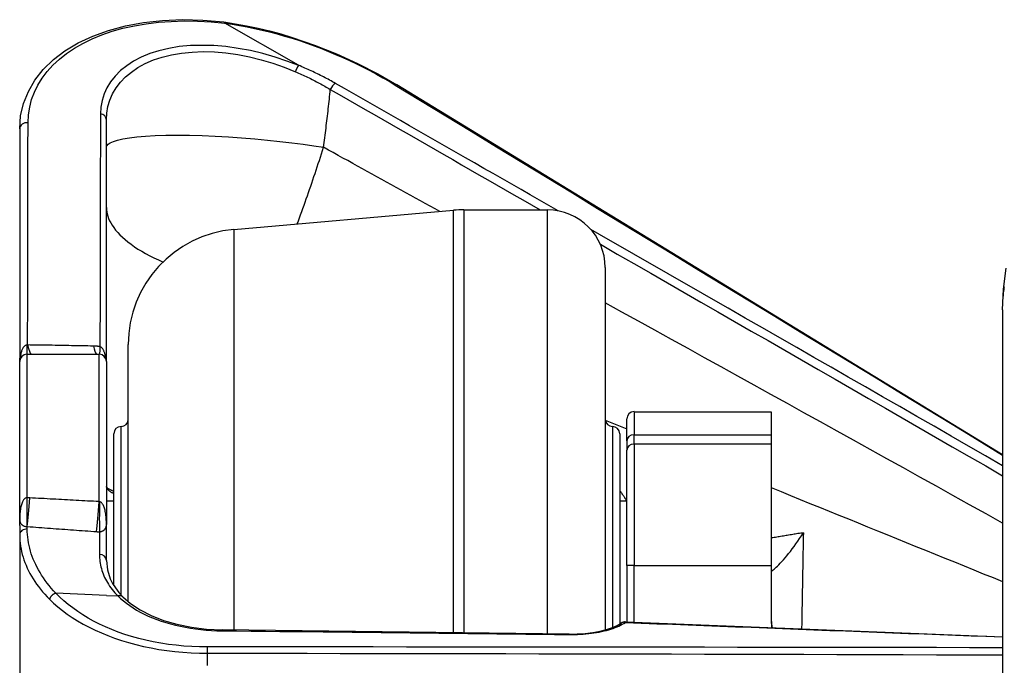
# Model space of a CAD drawing. Header units: inches. Extents: x 7 to 188, y 10 to 101.
# Tile 6 of 154: x 6.973 to 8.314, y 12.925 to 13.805. Entities that reach past the tile are written whole.
import ezdxf

# ---------------------------------------------------------------- set-up
doc = ezdxf.new("R2010")
doc.units = ezdxf.units.IN
doc.header["$MEASUREMENT"] = 0
doc.layers.add('Visible Edges(ANSI)', color=7, linetype='Continuous', lineweight=25)
doc.layers.add('Visible Tangent Edges(ANSI)', color=7, linetype='Continuous', lineweight=25)

msp = doc.modelspace()

# ---------------------------------------------------------------- linework, layer by layer
at = {"layer": 'Visible Edges(ANSI)'}
for p, q in [((7.3525, 13.7428), (7.2521, 13.8001)), ((8.3115, 13.212), (7.4866, 13.716)), ((7.091, 13.341), (7.091, 13.6685)), ((6.9729, 13.6564), (6.9729, 13.3437)), ((7.2645, 13.5191), (7.5639, 13.5453)), ((7.5776, 13.5459), (7.6916, 13.5459)), ((7.7703, 13.4672), (7.7703, 12.9738)), ((8.3115, 13.4095), (8.3115, 12.7191)), ((7.1207, 13.012), (7.1207, 13.3622)), ((6.9729, 13.3392), (6.9729, 13.3437)), ((6.9828, 13.3491), (7.0812, 13.3491)), ((6.9729, 13.1237), (6.9729, 13.3392)), ((7.091, 13.3392), (7.091, 13.341)), ((7.091, 13.3392), (7.091, 13.1171)), ((7.8095, 13.2709), (7.9965, 13.2709)), ((7.9965, 13.2709), (7.9965, 13.2395)), ((7.7997, 13.2312), (7.7997, 13.2611)), ((7.101, 13.034), (7.101, 13.2408)), ((7.79, 13.2408), (7.79, 12.9815)), ((7.9965, 13.2395), (7.9965, 13.2268)), ((7.7997, 13.2312), (7.7997, 13.2185)), ((7.9965, 13.2268), (7.9965, 13.0614)), ((7.7997, 13.0614), (7.7997, 13.2185)), ((7.101, 13.1488), (7.091, 13.1488)), ((7.7997, 13.1488), (7.79, 13.1488)), ((6.9729, 13.1158), (6.9729, 13.1237)), ((6.9729, 13.1158), (6.9729, 13.1029)), ((7.091, 13.1096), (7.091, 13.1171)), ((6.9729, 13.1029), (6.9729, 12.8604)), ((7.091, 13.0682), (7.091, 13.1096)), ((7.7997, 13.0614), (7.7997, 12.9843)), ((7.9965, 13.0614), (7.9965, 12.9835)), ((7.7979, 12.9844), (8.3115, 12.9643)), ((7.7211, 12.968), (7.2486, 12.9738))]:
    msp.add_line(p, q, dxfattribs=at)
at = {"layer": 'Visible Edges(ANSI)', "flags": 128}
for points in [[(6.9729, 13.6564), (6.9742, 13.6738), (6.9782, 13.6908), (6.9847, 13.7072), (6.9937, 13.7227), (7.0051, 13.7371), (7.0188, 13.7505), (7.0346, 13.7626), (7.0525, 13.7733), (7.0723, 13.7826), (7.0938, 13.7904), (7.117, 13.7966), (7.1417, 13.8011), (7.1676, 13.8039), (7.1946, 13.805), (7.2225, 13.8042), (7.2509, 13.8018)], [(7.2509, 13.8018), (7.251, 13.8018), (7.251, 13.8018), (7.2511, 13.8017), (7.2511, 13.8017), (7.2512, 13.8017), (7.2512, 13.8016), (7.2513, 13.8016), (7.2513, 13.8016), (7.2514, 13.8015), (7.2514, 13.8015), (7.2515, 13.8014), (7.2515, 13.8013), (7.2516, 13.8013), (7.2516, 13.8012), (7.2517, 13.8011), (7.2517, 13.801), (7.2518, 13.801), (7.2518, 13.8009), (7.2518, 13.8008), (7.2519, 13.8007), (7.2519, 13.8006), (7.252, 13.8005), (7.252, 13.8004), (7.252, 13.8002)], [(7.2509, 13.8018), (7.2664, 13.7995), (7.282, 13.7967), (7.2976, 13.7934), (7.3132, 13.7897), (7.3287, 13.7855), (7.3442, 13.7808), (7.3746, 13.7704), (7.4043, 13.7585), (7.433, 13.7453), (7.4605, 13.7311), (7.4866, 13.716)], [(7.2521, 13.8001), (7.2521, 13.8001), (7.2521, 13.8002), (7.2521, 13.8002), (7.2521, 13.8002), (7.2521, 13.8002), (7.2521, 13.8002), (7.2521, 13.8002), (7.2521, 13.8002), (7.2521, 13.8002), (7.2521, 13.8002), (7.2521, 13.8002), (7.2521, 13.8002), (7.2521, 13.8002), (7.2521, 13.8002), (7.2521, 13.8002), (7.252, 13.8002), (7.252, 13.8002), (7.252, 13.8002), (7.252, 13.8002), (7.252, 13.8002), (7.252, 13.8002), (7.252, 13.8002), (7.252, 13.8002), (7.252, 13.8002)], [(7.3525, 13.7428), (7.3526, 13.7428), (7.3526, 13.7427), (7.3526, 13.7427), (7.3526, 13.7427), (7.3527, 13.7427), (7.3527, 13.7427), (7.3527, 13.7427), (7.3527, 13.7427), (7.3528, 13.7426), (7.3528, 13.7426), (7.3528, 13.7426), (7.3528, 13.7426), (7.3528, 13.7426), (7.3529, 13.7426), (7.3529, 13.7426), (7.3529, 13.7426), (7.3529, 13.7425), (7.3529, 13.7425), (7.3529, 13.7425), (7.3529, 13.7425), (7.3529, 13.7425), (7.3529, 13.7425), (7.3529, 13.7425), (7.3529, 13.7425)], [(8.3115, 13.4095), (8.3129, 13.4377), (8.3165, 13.4664)], [(7.9965, 13.0533), (7.9966, 13.0534), (7.997, 13.0536), (7.9975, 13.054), (7.9982, 13.0546), (7.9992, 13.0554), (8.0003, 13.0564), (8.0016, 13.0575), (8.0031, 13.0589), (8.0048, 13.0605), (8.0066, 13.0624), (8.0086, 13.0644), (8.0107, 13.0667), (8.0129, 13.0691), (8.0152, 13.0718), (8.0176, 13.0746), (8.02, 13.0775), (8.0225, 13.0806), (8.0249, 13.0839), (8.0275, 13.0872), (8.03, 13.0907), (8.0325, 13.0943), (8.0351, 13.0981), (8.0376, 13.1019), (8.0401, 13.1059)], [(7.091, 13.0682), (7.0923, 13.0556), (7.0963, 13.0431), (7.0994, 13.0369), (7.1032, 13.0307), (7.1078, 13.0246), (7.1133, 13.0186)], [(7.1133, 13.0186), (7.124, 13.0094), (7.1369, 13.0008), (7.1518, 12.9931), (7.1687, 12.9865), (7.1871, 12.9812), (7.2069, 12.9772), (7.2275, 12.9747), (7.2486, 12.9738)], [(7.7211, 12.968), (7.7321, 12.9682), (7.743, 12.9689), (7.7534, 12.9702), (7.7632, 12.972), (7.7721, 12.9743), (7.78, 12.9769), (7.7867, 12.9798), (7.7921, 12.9828)], [(7.9965, 12.9835), (7.9965, 12.9832), (7.9965, 12.9829), (7.9965, 12.9826), (7.9966, 12.9824), (7.9966, 12.9821), (7.9966, 12.9818), (7.9966, 12.9815), (7.9966, 12.9812), (7.9966, 12.9809), (7.9966, 12.9807), (7.9967, 12.9804), (7.9967, 12.9801), (7.9967, 12.9798), (7.9967, 12.9795), (7.9968, 12.9792), (7.9968, 12.9789), (7.9968, 12.9786), (7.9969, 12.9783), (7.9969, 12.978), (7.9969, 12.9777), (7.997, 12.9774), (7.997, 12.9772), (7.9971, 12.9769), (7.9971, 12.9766)]]:
    msp.add_lwpolyline(points, dxfattribs=at)
at = {"layer": 'Visible Edges(ANSI)'}
for centre, radius, start, end in [((7.5776, 13.3884), 0.1575, 90, 95), ((7.6916, 13.4672), 0.0787, 0, 90), ((7.2782, 13.3622), 0.1575, 95, 180), ((6.9828, 13.3392), 0.00984, 90, 180), ((7.0812, 13.3392), 0.00984, 0, 90), ((7.8095, 13.2611), 0.00984, 90, 180), ((7.1109, 13.2408), 0.00984, 90, 180), ((7.1109, 13.2605), 0.00984, 270, 0), ((7.7802, 13.2605), 0.00984, 180, 270), ((7.7802, 13.2408), 0.00984, 0, 90), ((7.7975, 12.9746), 0.00984, 87.7404, 123.1667), ((8.0359, 12.9868), 0.0394, 180, 195.2053)]:
    msp.add_arc(centre, radius, start, end, dxfattribs=at)
at = {"layer": 'Visible Tangent Edges(ANSI)'}
for p, q in [((7.5639, 12.9701), (7.5639, 13.5453)), ((7.5776, 13.5459), (7.5776, 12.9699)), ((7.6916, 12.9684), (7.6916, 13.5459)), ((7.2645, 13.5191), (7.2645, 12.9736)), ((6.9828, 13.3615), (6.9828, 13.3491)), ((6.9828, 13.3491), (6.9828, 13.1535)), ((7.0812, 13.1484), (7.0812, 13.3491)), ((7.8095, 13.2709), (7.8095, 13.2395)), ((7.1109, 13.0212), (7.1109, 13.2506)), ((7.7704, 13.2593), (7.7997, 13.2474)), ((7.7802, 13.2506), (7.7802, 12.9769)), ((7.8095, 13.2268), (7.8095, 13.2395)), ((7.8095, 13.2395), (7.9965, 13.2395)), ((7.8095, 13.2268), (7.8095, 13.0614)), ((7.9965, 13.2268), (7.8095, 13.2268)), ((6.9828, 13.1535), (6.9828, 13.1145)), ((6.9832, 13.1111), (6.9832, 13.1144)), ((7.0816, 13.1073), (7.0816, 13.0765)), ((7.8095, 13.0614), (7.7997, 13.0614)), ((7.8095, 12.9839), (7.8095, 13.0614)), ((7.8095, 13.0614), (7.9965, 13.0614)), ((7.0221, 13.0237), (7.0221, 13.0237)), ((7.091, 13.0206), (7.0221, 13.0237)), ((7.091, 13.0206), (7.1066, 13.0199)), ((7.1066, 13.0199), (7.1066, 13.0199)), ((8.0379, 12.9832), (8.0378, 12.975)), ((7.2288, 12.9419), (7.2288, 12.9503))]:
    msp.add_line(p, q, dxfattribs=at)
at = {"layer": 'Visible Tangent Edges(ANSI)', "flags": 128}
for points in [[(6.9843, 13.6645), (6.9848, 13.6752), (6.9865, 13.6857), (6.9892, 13.696), (6.9929, 13.7061), (6.9977, 13.7158), (7.0035, 13.7252), (7.0104, 13.7343), (7.0182, 13.7429), (7.027, 13.7511), (7.0367, 13.7589), (7.0474, 13.7661), (7.059, 13.7727), (7.0715, 13.7788), (7.0847, 13.7843), (7.0988, 13.7891), (7.1136, 13.7933), (7.1291, 13.7968), (7.1452, 13.7995), (7.162, 13.8015), (7.1792, 13.8027), (7.1969, 13.8032), (7.215, 13.803), (7.2335, 13.8019), (7.2521, 13.8001)], [(7.252, 13.8002), (7.2622, 13.7988), (7.2724, 13.7971), (7.2826, 13.7952), (7.2929, 13.7931), (7.3031, 13.7908), (7.3133, 13.7883), (7.3235, 13.7856), (7.3337, 13.7827), (7.3438, 13.7797), (7.3539, 13.7764), (7.3639, 13.773), (7.3739, 13.7694), (7.3838, 13.7657), (7.3935, 13.7618), (7.4032, 13.7577), (7.4128, 13.7535), (7.4222, 13.7492), (7.4315, 13.7448), (7.4407, 13.7402), (7.4498, 13.7356), (7.4587, 13.7308), (7.4674, 13.7259), (7.476, 13.721), (7.4844, 13.7159)], [(7.3529, 13.7425), (7.3369, 13.7486), (7.3206, 13.754), (7.304, 13.7588), (7.2872, 13.7628), (7.2704, 13.7659), (7.2536, 13.7682), (7.2371, 13.7696), (7.221, 13.77), (7.2054, 13.7696), (7.1903, 13.7682), (7.176, 13.7659), (7.1625, 13.7627), (7.15, 13.7587), (7.1385, 13.7539), (7.1281, 13.7484), (7.1186, 13.7422), (7.1103, 13.7355), (7.103, 13.7282), (7.0968, 13.7205), (7.0918, 13.7123), (7.0879, 13.7038), (7.0851, 13.695), (7.0834, 13.6859), (7.0829, 13.6767)], [(7.091, 13.6685), (7.0916, 13.6777), (7.0931, 13.6867), (7.0958, 13.6954), (7.0995, 13.7039), (7.1043, 13.712), (7.1101, 13.7197), (7.117, 13.7269), (7.125, 13.7336), (7.134, 13.7398), (7.144, 13.7453), (7.155, 13.7501), (7.1669, 13.7541), (7.1797, 13.7572), (7.1934, 13.7595), (7.2078, 13.7609), (7.2227, 13.7614), (7.2381, 13.761), (7.2538, 13.7596), (7.2698, 13.7574), (7.2858, 13.7542), (7.3018, 13.7502), (7.3177, 13.7455), (7.3333, 13.7401), (7.3486, 13.7341)], [(7.3486, 13.7341), (7.3487, 13.7345), (7.3489, 13.7349), (7.3491, 13.7354), (7.3493, 13.7358), (7.3495, 13.7362), (7.3496, 13.7366), (7.3498, 13.737), (7.35, 13.7375), (7.3502, 13.7379), (7.3504, 13.7383), (7.3506, 13.7386), (7.3508, 13.739), (7.351, 13.7394), (7.3512, 13.7397), (7.3514, 13.7401), (7.3516, 13.7404), (7.3517, 13.7407), (7.3519, 13.741), (7.3521, 13.7413), (7.3523, 13.7416), (7.3524, 13.7418), (7.3526, 13.7421), (7.3528, 13.7423), (7.3529, 13.7425)], [(7.3486, 13.7341), (7.3507, 13.7332), (7.3527, 13.7322), (7.3548, 13.7313), (7.3569, 13.7304), (7.3589, 13.7294), (7.3609, 13.7285), (7.363, 13.7275), (7.365, 13.7265), (7.367, 13.7256), (7.369, 13.7246), (7.371, 13.7236), (7.373, 13.7226), (7.375, 13.7216), (7.3769, 13.7205), (7.3789, 13.7195), (7.3808, 13.7185), (7.3828, 13.7174), (7.3847, 13.7164), (7.3866, 13.7153), (7.3885, 13.7142), (7.3904, 13.7132), (7.3922, 13.7121), (7.3941, 13.711), (7.3959, 13.7099)], [(7.4028, 13.7182), (7.4008, 13.7193), (7.3988, 13.7204), (7.3969, 13.7215), (7.3949, 13.7226), (7.3928, 13.7237), (7.3908, 13.7248), (7.3888, 13.7259), (7.3867, 13.7269), (7.3847, 13.728), (7.3826, 13.729), (7.3805, 13.7301), (7.3784, 13.7311), (7.3763, 13.7321), (7.3742, 13.7331), (7.3721, 13.7342), (7.37, 13.7352), (7.3678, 13.7361), (7.3657, 13.7371), (7.3635, 13.7381), (7.3613, 13.739), (7.3592, 13.74), (7.357, 13.7409), (7.3548, 13.7419), (7.3525, 13.7428)], [(7.7063, 13.5445), (7.6936, 13.5518), (7.681, 13.559), (7.6683, 13.5662), (7.6557, 13.5735), (7.643, 13.5807), (7.6304, 13.588), (7.6177, 13.5952), (7.6051, 13.6024), (7.5924, 13.6097), (7.5798, 13.6169), (7.5672, 13.6242), (7.5545, 13.6314), (7.5419, 13.6386), (7.5292, 13.6459), (7.5166, 13.6531), (7.5039, 13.6603), (7.4913, 13.6676), (7.4786, 13.6748), (7.466, 13.682), (7.4534, 13.6893), (7.4407, 13.6965), (7.4281, 13.7038), (7.4154, 13.711), (7.4028, 13.7182)], [(7.3868, 13.6311), (7.3872, 13.6343), (7.3877, 13.6376), (7.3881, 13.6409), (7.3885, 13.6442), (7.3889, 13.6475), (7.3893, 13.6507), (7.3897, 13.654), (7.3901, 13.6573), (7.3905, 13.6606), (7.3909, 13.6639), (7.3913, 13.6671), (7.3917, 13.6704), (7.3921, 13.6737), (7.3925, 13.677), (7.3928, 13.6803), (7.3932, 13.6836), (7.3935, 13.6869), (7.3939, 13.6901), (7.3943, 13.6934), (7.3946, 13.6967), (7.3949, 13.7), (7.3953, 13.7033), (7.3956, 13.7066), (7.3959, 13.7099)], [(7.3959, 13.7099), (7.4078, 13.7031), (7.4198, 13.6962), (7.4317, 13.6894), (7.4436, 13.6826), (7.4555, 13.6757), (7.4674, 13.6689), (7.4793, 13.6621), (7.4912, 13.6552), (7.5031, 13.6484), (7.515, 13.6416), (7.5269, 13.6348), (7.5388, 13.6279), (7.5507, 13.6211), (7.5627, 13.6143), (7.5746, 13.6074), (7.5865, 13.6006), (7.5984, 13.5937), (7.6103, 13.5869), (7.6222, 13.5801), (7.6341, 13.5732), (7.646, 13.5664), (7.6579, 13.5596), (7.6698, 13.5527), (7.6817, 13.5459)], [(7.4844, 13.7159), (7.5188, 13.6949), (7.5533, 13.6739), (7.5878, 13.6529), (7.6222, 13.6319), (7.6567, 13.6109), (7.6911, 13.5899), (7.7256, 13.5689), (7.76, 13.5479), (7.7945, 13.5269), (7.829, 13.5059), (7.8634, 13.4849), (7.8979, 13.4639), (7.9323, 13.4429), (7.9668, 13.4219), (8.0013, 13.4008), (8.0357, 13.3798), (8.0702, 13.3588), (8.1047, 13.3378), (8.1391, 13.3168), (8.1736, 13.2958), (8.2081, 13.2748), (8.2426, 13.2538), (8.277, 13.2328), (8.3115, 13.2117)], [(6.9837, 13.3618), (6.9837, 13.3744), (6.9837, 13.387), (6.9838, 13.3996), (6.9838, 13.4122), (6.9838, 13.4248), (6.9838, 13.4375), (6.9839, 13.4501), (6.9839, 13.4627), (6.9839, 13.4753), (6.9839, 13.4879), (6.984, 13.5005), (6.984, 13.5131), (6.984, 13.5257), (6.984, 13.5384), (6.9841, 13.551), (6.9841, 13.5636), (6.9841, 13.5762), (6.9841, 13.5888), (6.9842, 13.6014), (6.9842, 13.614), (6.9842, 13.6267), (6.9842, 13.6393), (6.9843, 13.6519), (6.9843, 13.6645)], [(7.0829, 13.6767), (7.0828, 13.6635), (7.0828, 13.6503), (7.0828, 13.637), (7.0828, 13.6238), (7.0827, 13.6106), (7.0827, 13.5974), (7.0827, 13.5842), (7.0826, 13.571), (7.0826, 13.5578), (7.0826, 13.5446), (7.0826, 13.5314), (7.0825, 13.5182), (7.0825, 13.505), (7.0825, 13.4918), (7.0824, 13.4785), (7.0824, 13.4653), (7.0824, 13.4521), (7.0824, 13.4389), (7.0823, 13.4257), (7.0823, 13.4125), (7.0823, 13.3993), (7.0822, 13.3861), (7.0822, 13.3729), (7.0822, 13.3597)], [(7.091, 13.6311), (7.0916, 13.6332), (7.0932, 13.6353), (7.0962, 13.6373), (7.1005, 13.6392), (7.1062, 13.641), (7.1135, 13.6427), (7.1223, 13.6441), (7.1326, 13.6454), (7.1444, 13.6464), (7.1576, 13.6471), (7.1721, 13.6476), (7.1877, 13.6477), (7.2043, 13.6476), (7.2215, 13.6471), (7.2392, 13.6464), (7.2572, 13.6454), (7.2752, 13.6441), (7.293, 13.6427), (7.3104, 13.641), (7.3273, 13.6392), (7.3435, 13.6373), (7.3588, 13.6353), (7.3733, 13.6332), (7.3868, 13.6311)], [(7.3509, 13.5267), (7.3525, 13.5309), (7.354, 13.5351), (7.3555, 13.5393), (7.3571, 13.5436), (7.3586, 13.5478), (7.3601, 13.5521), (7.3617, 13.5564), (7.3632, 13.5607), (7.3647, 13.565), (7.3662, 13.5694), (7.3677, 13.5737), (7.3692, 13.5781), (7.3707, 13.5824), (7.3722, 13.5868), (7.3737, 13.5912), (7.3752, 13.5956), (7.3767, 13.6), (7.3781, 13.6044), (7.3796, 13.6089), (7.3811, 13.6133), (7.3825, 13.6177), (7.3839, 13.6222), (7.3854, 13.6266), (7.3868, 13.6311)], [(7.5451, 13.5437), (7.5385, 13.5473), (7.5319, 13.5509), (7.5253, 13.5546), (7.5187, 13.5582), (7.5121, 13.5619), (7.5055, 13.5655), (7.4989, 13.5692), (7.4923, 13.5728), (7.4857, 13.5764), (7.4791, 13.5801), (7.4725, 13.5837), (7.4659, 13.5874), (7.4594, 13.591), (7.4528, 13.5946), (7.4462, 13.5983), (7.4396, 13.6019), (7.433, 13.6056), (7.4264, 13.6092), (7.4198, 13.6129), (7.4132, 13.6165), (7.4066, 13.6201), (7.4, 13.6238), (7.3934, 13.6274), (7.3868, 13.6311)], [(7.091, 13.549), (7.0911, 13.5461), (7.0915, 13.5432), (7.0921, 13.5403), (7.0929, 13.5373), (7.094, 13.5342), (7.0953, 13.5311), (7.097, 13.528), (7.0989, 13.5248), (7.1011, 13.5216), (7.1036, 13.5184), (7.1064, 13.5151), (7.1094, 13.5118), (7.1128, 13.5086), (7.1165, 13.5053), (7.1204, 13.5021), (7.1247, 13.4989), (7.1292, 13.4957), (7.134, 13.4925), (7.1391, 13.4894), (7.1444, 13.4863), (7.15, 13.4834), (7.1558, 13.4804), (7.1619, 13.4776), (7.1681, 13.4748)], [(8.3115, 13.1973), (8.2881, 13.2107), (8.2648, 13.2241), (8.2414, 13.2376), (8.2181, 13.251), (8.1947, 13.2644), (8.1714, 13.2778), (8.148, 13.2912), (8.1247, 13.3046), (8.1013, 13.3181), (8.0779, 13.3315), (8.0546, 13.3449), (8.0312, 13.3583), (8.0079, 13.3717), (7.9845, 13.3851), (7.9611, 13.3985), (7.9378, 13.4119), (7.9144, 13.4253), (7.8911, 13.4386), (7.8677, 13.452), (7.8443, 13.4654), (7.821, 13.4788), (7.7976, 13.4922), (7.7742, 13.5056), (7.7509, 13.519)], [(7.7637, 13.4989), (7.7865, 13.4857), (7.8093, 13.4726), (7.8322, 13.4595), (7.855, 13.4464), (7.8778, 13.4333), (7.9007, 13.4202), (7.9235, 13.407), (7.9463, 13.3939), (7.9691, 13.3808), (7.992, 13.3677), (8.0148, 13.3545), (8.0376, 13.3414), (8.0605, 13.3283), (8.0833, 13.3151), (8.1061, 13.302), (8.1289, 13.2889), (8.1518, 13.2757), (8.1746, 13.2626), (8.1974, 13.2495), (8.2202, 13.2363), (8.243, 13.2232), (8.2659, 13.21), (8.2887, 13.1969), (8.3115, 13.1837)], [(8.3115, 13.4095), (8.3115, 13.4114), (8.3115, 13.4133), (8.3116, 13.4152), (8.3117, 13.4171), (8.3117, 13.4191), (8.3119, 13.421), (8.312, 13.423), (8.3121, 13.425), (8.3123, 13.4269), (8.3125, 13.4289), (8.3127, 13.431), (8.3129, 13.433), (8.3131, 13.435), (8.3134, 13.4371), (8.3136, 13.4391), (8.3139, 13.4412)], [(8.3115, 13.1191), (8.289, 13.1316), (8.2664, 13.1442), (8.2439, 13.1567), (8.2214, 13.1693), (8.1988, 13.1818), (8.1763, 13.1943), (8.1537, 13.2068), (8.1312, 13.2194), (8.1086, 13.2319), (8.0861, 13.2444), (8.0636, 13.2569), (8.041, 13.2694), (8.0184, 13.2819), (7.9959, 13.2944), (7.9733, 13.3069), (7.9508, 13.3194), (7.9282, 13.3319), (7.9057, 13.3443), (7.8831, 13.3568), (7.8606, 13.3693), (7.838, 13.3818), (7.8154, 13.3943), (7.7929, 13.4067), (7.7703, 13.4192)], [(6.9828, 13.3615), (6.9822, 13.3615), (6.9816, 13.3614), (6.981, 13.3611), (6.9805, 13.3609), (6.9799, 13.3605), (6.9794, 13.36), (6.9788, 13.3595), (6.9783, 13.3589), (6.9778, 13.3582), (6.9773, 13.3574), (6.9769, 13.3566), (6.9764, 13.3557), (6.976, 13.3548), (6.9756, 13.3538), (6.9752, 13.3527), (6.9749, 13.3516), (6.9746, 13.3504), (6.9743, 13.3492), (6.974, 13.3479), (6.9738, 13.3467), (6.9736, 13.3453), (6.9734, 13.344), (6.9732, 13.3426), (6.9731, 13.3412)], [(6.9837, 13.3618), (6.9836, 13.3618), (6.9836, 13.3617), (6.9836, 13.3617), (6.9835, 13.3617), (6.9835, 13.3617), (6.9834, 13.3617), (6.9834, 13.3616), (6.9834, 13.3616), (6.9833, 13.3616), (6.9833, 13.3616), (6.9833, 13.3616), (6.9832, 13.3616), (6.9832, 13.3616), (6.9831, 13.3616), (6.9831, 13.3616), (6.9831, 13.3615), (6.983, 13.3615), (6.983, 13.3615), (6.9829, 13.3615), (6.9829, 13.3615), (6.9829, 13.3615), (6.9828, 13.3615), (6.9828, 13.3615), (6.9828, 13.3615)], [(7.0732, 13.3602), (7.0695, 13.3603), (7.0658, 13.3604), (7.0621, 13.3605), (7.0583, 13.3605), (7.0546, 13.3606), (7.0509, 13.3607), (7.0471, 13.3608), (7.0434, 13.3608), (7.0397, 13.3609), (7.0359, 13.361), (7.0322, 13.361), (7.0285, 13.3611), (7.0247, 13.3611), (7.021, 13.3612), (7.0173, 13.3613), (7.0135, 13.3613), (7.0098, 13.3614), (7.0061, 13.3614), (7.0023, 13.3615), (6.9986, 13.3616), (6.9949, 13.3616), (6.9911, 13.3617), (6.9874, 13.3617), (6.9837, 13.3618)], [(7.0822, 13.3597), (7.0818, 13.3597), (7.0814, 13.3597), (7.0811, 13.3598), (7.0807, 13.3598), (7.0803, 13.3598), (7.0799, 13.3599), (7.0796, 13.3599), (7.0792, 13.3599), (7.0788, 13.36), (7.0784, 13.36), (7.0781, 13.36), (7.0777, 13.3601), (7.0773, 13.3601), (7.077, 13.3601), (7.0766, 13.3601), (7.0762, 13.3601), (7.0758, 13.3602), (7.0755, 13.3602), (7.0751, 13.3602), (7.0747, 13.3602), (7.0744, 13.3602), (7.074, 13.3602), (7.0736, 13.3602), (7.0732, 13.3602)], [(7.0905, 13.3425), (7.0903, 13.3436), (7.0901, 13.3447), (7.0899, 13.3458), (7.0897, 13.3469), (7.0895, 13.3479), (7.0892, 13.3489), (7.089, 13.3499), (7.0887, 13.3508), (7.0884, 13.3517), (7.088, 13.3526), (7.0877, 13.3534), (7.0874, 13.3542), (7.087, 13.3549), (7.0866, 13.3556), (7.0862, 13.3563), (7.0858, 13.3569), (7.0854, 13.3574), (7.0849, 13.3579), (7.0845, 13.3583), (7.084, 13.3587), (7.0836, 13.359), (7.0831, 13.3593), (7.0827, 13.3595), (7.0822, 13.3597)], [(7.101, 13.1625), (7.1002, 13.1628), (7.0994, 13.1631), (7.0987, 13.1634), (7.098, 13.1637), (7.0973, 13.164), (7.0967, 13.1643), (7.096, 13.1646), (7.0955, 13.1649), (7.0949, 13.1651), (7.0944, 13.1654), (7.094, 13.1657), (7.0935, 13.1659), (7.0931, 13.1662), (7.0928, 13.1665), (7.0924, 13.1667), (7.0921, 13.167), (7.0919, 13.1672), (7.0916, 13.1674), (7.0915, 13.1677), (7.0913, 13.1679), (7.0912, 13.1681), (7.0911, 13.1684), (7.091, 13.1686), (7.091, 13.1688)], [(7.091, 13.1688), (7.091, 13.1684), (7.0911, 13.1681), (7.0912, 13.1677), (7.0913, 13.1673), (7.0915, 13.167), (7.0917, 13.1666), (7.0919, 13.1662), (7.0921, 13.1658), (7.0924, 13.1654), (7.0928, 13.1651), (7.0931, 13.1647), (7.0935, 13.1643), (7.094, 13.1639), (7.0944, 13.1635), (7.0949, 13.1631), (7.0955, 13.1626), (7.096, 13.1622), (7.0967, 13.1618), (7.0973, 13.1614), (7.098, 13.161), (7.0987, 13.1606), (7.0994, 13.1602), (7.1002, 13.1597), (7.101, 13.1593)], [(7.7996, 13.1488), (7.7993, 13.1494), (7.799, 13.1501), (7.7986, 13.1507), (7.7983, 13.1513), (7.7979, 13.152), (7.7976, 13.1526), (7.7972, 13.1532), (7.7968, 13.1538), (7.7965, 13.1545), (7.7961, 13.1551), (7.7957, 13.1557), (7.7953, 13.1563), (7.7949, 13.1569), (7.7945, 13.1575), (7.794, 13.1581), (7.7936, 13.1587), (7.7932, 13.1593), (7.7928, 13.1599), (7.7923, 13.1605), (7.7919, 13.1611), (7.7914, 13.1617), (7.7909, 13.1623), (7.7905, 13.1629), (7.79, 13.1634)], [(7.9965, 13.1674), (8.0097, 13.162), (8.0228, 13.1567), (8.0359, 13.1514), (8.049, 13.146), (8.0621, 13.1407), (8.0753, 13.1354), (8.0884, 13.1301), (8.1015, 13.1247), (8.1146, 13.1194), (8.1277, 13.1141), (8.1409, 13.1087), (8.154, 13.1034), (8.1671, 13.0981), (8.1802, 13.0928), (8.1934, 13.0874), (8.2065, 13.0821), (8.2196, 13.0768), (8.2327, 13.0714), (8.2459, 13.0661), (8.259, 13.0608), (8.2721, 13.0555), (8.2852, 13.0501), (8.2984, 13.0448), (8.3115, 13.0395)], [(6.9828, 13.1535), (6.9821, 13.1535), (6.9814, 13.1533), (6.9808, 13.153), (6.9801, 13.1526), (6.9795, 13.1521), (6.9789, 13.1515), (6.9783, 13.1507), (6.9777, 13.1499), (6.9772, 13.1489), (6.9766, 13.1479), (6.9761, 13.1467), (6.9757, 13.1455), (6.9752, 13.1441), (6.9748, 13.1427), (6.9745, 13.1411), (6.9742, 13.1395), (6.9739, 13.1378), (6.9736, 13.136), (6.9734, 13.1341), (6.9732, 13.1322), (6.9731, 13.1302), (6.973, 13.1281), (6.9729, 13.1259), (6.9729, 13.1237)], [(6.9866, 13.1534), (6.9864, 13.1534), (6.9862, 13.1534), (6.9861, 13.1534), (6.9859, 13.1534), (6.9858, 13.1535), (6.9856, 13.1535), (6.9855, 13.1535), (6.9853, 13.1535), (6.9851, 13.1535), (6.985, 13.1535), (6.9848, 13.1535), (6.9847, 13.1535), (6.9845, 13.1535), (6.9843, 13.1535), (6.9842, 13.1535), (6.984, 13.1535), (6.9839, 13.1535), (6.9837, 13.1535), (6.9835, 13.1535), (6.9834, 13.1535), (6.9832, 13.1535), (6.9831, 13.1535), (6.9829, 13.1535), (6.9828, 13.1535)], [(7.0812, 13.1484), (7.0772, 13.1486), (7.0733, 13.1488), (7.0694, 13.149), (7.0654, 13.1492), (7.0615, 13.1494), (7.0575, 13.1496), (7.0536, 13.1498), (7.0496, 13.15), (7.0457, 13.1503), (7.0418, 13.1505), (7.0378, 13.1507), (7.0339, 13.1509), (7.0299, 13.1511), (7.026, 13.1513), (7.022, 13.1515), (7.0181, 13.1517), (7.0142, 13.1519), (7.0102, 13.1522), (7.0063, 13.1524), (7.0023, 13.1526), (6.9984, 13.1528), (6.9944, 13.153), (6.9905, 13.1532), (6.9866, 13.1534)], [(7.0816, 13.1482), (7.0816, 13.1482), (7.0816, 13.1482), (7.0816, 13.1482), (7.0815, 13.1482), (7.0815, 13.1482), (7.0815, 13.1482), (7.0815, 13.1482), (7.0815, 13.1483), (7.0815, 13.1483), (7.0814, 13.1483), (7.0814, 13.1483), (7.0814, 13.1483), (7.0814, 13.1483), (7.0814, 13.1483), (7.0813, 13.1483), (7.0813, 13.1483), (7.0813, 13.1483), (7.0813, 13.1483), (7.0813, 13.1483), (7.0813, 13.1483), (7.0812, 13.1483), (7.0812, 13.1483), (7.0812, 13.1484), (7.0812, 13.1484)], [(7.091, 13.1171), (7.091, 13.1193), (7.091, 13.1215), (7.0909, 13.1237), (7.0907, 13.1257), (7.0906, 13.1277), (7.0904, 13.1296), (7.0901, 13.1315), (7.0899, 13.1332), (7.0895, 13.1349), (7.0892, 13.1365), (7.0888, 13.138), (7.0884, 13.1394), (7.088, 13.1407), (7.0875, 13.1419), (7.087, 13.143), (7.0865, 13.144), (7.0859, 13.1449), (7.0854, 13.1457), (7.0848, 13.1464), (7.0842, 13.147), (7.0835, 13.1475), (7.0829, 13.1478), (7.0823, 13.1481), (7.0816, 13.1482)], [(6.9729, 13.1237), (6.9729, 13.1231), (6.973, 13.1224), (6.9731, 13.1218), (6.9732, 13.1212), (6.9734, 13.1206), (6.9736, 13.12), (6.9739, 13.1194), (6.9742, 13.1189), (6.9745, 13.1184), (6.9748, 13.1179), (6.9752, 13.1174), (6.9757, 13.117), (6.9761, 13.1166), (6.9766, 13.1162), (6.9772, 13.1159), (6.9777, 13.1156), (6.9783, 13.1153), (6.9789, 13.1151), (6.9795, 13.1149), (6.9801, 13.1147), (6.9808, 13.1146), (6.9814, 13.1145), (6.9821, 13.1145), (6.9828, 13.1145)], [(6.9828, 13.1145), (6.9828, 13.1145), (6.9828, 13.1145), (6.9828, 13.1145), (6.9828, 13.1145), (6.9828, 13.1145), (6.9829, 13.1145), (6.9829, 13.1144), (6.9829, 13.1144), (6.9829, 13.1144), (6.9829, 13.1144), (6.983, 13.1144), (6.983, 13.1144), (6.983, 13.1144), (6.983, 13.1144), (6.983, 13.1144), (6.983, 13.1144), (6.9831, 13.1144), (6.9831, 13.1144), (6.9831, 13.1144), (6.9831, 13.1144), (6.9831, 13.1144), (6.9831, 13.1144), (6.9832, 13.1144), (6.9832, 13.1144)], [(6.9832, 13.1144), (6.9871, 13.1141), (6.9911, 13.1138), (6.995, 13.1135), (6.9989, 13.1132), (7.0029, 13.113), (7.0068, 13.1127), (7.0107, 13.1124), (7.0147, 13.1121), (7.0186, 13.1118), (7.0226, 13.1115), (7.0265, 13.1112), (7.0304, 13.111), (7.0344, 13.1107), (7.0383, 13.1104), (7.0422, 13.1101), (7.0462, 13.1098), (7.0501, 13.1095), (7.0541, 13.1092), (7.058, 13.1089), (7.0619, 13.1087), (7.0659, 13.1084), (7.0698, 13.1081), (7.0737, 13.1078), (7.0777, 13.1075)], [(7.0816, 13.1073), (7.0823, 13.1073), (7.0829, 13.1074), (7.0835, 13.1075), (7.0842, 13.1077), (7.0848, 13.1079), (7.0854, 13.1081), (7.0859, 13.1084), (7.0865, 13.1086), (7.087, 13.109), (7.0875, 13.1093), (7.088, 13.1097), (7.0884, 13.1101), (7.0888, 13.1106), (7.0892, 13.1111), (7.0895, 13.1116), (7.0899, 13.1121), (7.0901, 13.1126), (7.0904, 13.1132), (7.0906, 13.1138), (7.0907, 13.1144), (7.0909, 13.1151), (7.091, 13.1157), (7.091, 13.1164), (7.091, 13.1171)], [(6.9729, 13.1029), (6.973, 13.0991), (6.9732, 13.0954), (6.9736, 13.0916), (6.9741, 13.0878), (6.9747, 13.0841), (6.9755, 13.0803), (6.9764, 13.0765), (6.9775, 13.0728), (6.9787, 13.069), (6.9801, 13.0653), (6.9816, 13.0616), (6.9832, 13.0579), (6.985, 13.0542), (6.9869, 13.0506), (6.9889, 13.0469), (6.9911, 13.0433), (6.9935, 13.0397), (6.9959, 13.0361), (6.9985, 13.0326), (7.0013, 13.0291), (7.0041, 13.0256), (7.0072, 13.0222), (7.0103, 13.0187), (7.0136, 13.0154)], [(7.0221, 13.0237), (7.019, 13.027), (7.0159, 13.0305), (7.013, 13.0339), (7.0103, 13.0374), (7.0077, 13.0409), (7.0052, 13.0444), (7.0028, 13.048), (7.0006, 13.0516), (6.9985, 13.0552), (6.9965, 13.0588), (6.9947, 13.0625), (6.993, 13.0662), (6.9914, 13.0699), (6.99, 13.0736), (6.9887, 13.0773), (6.9875, 13.081), (6.9865, 13.0848), (6.9856, 13.0885), (6.9849, 13.0923), (6.9843, 13.0961), (6.9838, 13.0998), (6.9834, 13.1036), (6.9832, 13.1074), (6.9832, 13.1111)], [(7.0777, 13.1075), (7.0778, 13.1075), (7.078, 13.1075), (7.0782, 13.1075), (7.0783, 13.1075), (7.0785, 13.1074), (7.0787, 13.1074), (7.0788, 13.1074), (7.079, 13.1074), (7.0792, 13.1074), (7.0793, 13.1074), (7.0795, 13.1074), (7.0796, 13.1074), (7.0798, 13.1074), (7.08, 13.1074), (7.0801, 13.1074), (7.0803, 13.1073), (7.0805, 13.1073), (7.0806, 13.1073), (7.0808, 13.1073), (7.081, 13.1073), (7.0811, 13.1073), (7.0813, 13.1073), (7.0815, 13.1073), (7.0816, 13.1073)], [(8.0401, 13.1059), (8.0383, 13.1056), (8.0365, 13.1053), (8.0347, 13.105), (8.0328, 13.1047), (8.031, 13.1044), (8.0292, 13.1041), (8.0274, 13.1038), (8.0256, 13.1035), (8.0238, 13.1032), (8.022, 13.1029), (8.0201, 13.1026), (8.0183, 13.1023), (8.0165, 13.102), (8.0147, 13.1017), (8.0129, 13.1014), (8.0111, 13.1011), (8.0092, 13.1008), (8.0074, 13.1005), (8.0056, 13.1003), (8.0038, 13.1), (8.002, 13.0997), (8.0002, 13.0994), (7.9984, 13.0991), (7.9965, 13.0988)], [(8.0401, 13.1059), (8.04, 13.1005), (8.0399, 13.0951), (8.0398, 13.0898), (8.0397, 13.0845), (8.0396, 13.0792), (8.0395, 13.0739), (8.0394, 13.0687), (8.0393, 13.0634), (8.0392, 13.0582), (8.0391, 13.053), (8.039, 13.0479), (8.0389, 13.0428), (8.0389, 13.0377), (8.0388, 13.0326), (8.0387, 13.0275), (8.0386, 13.0225), (8.0385, 13.0175), (8.0384, 13.0125), (8.0383, 13.0076), (8.0382, 13.0026), (8.0382, 12.9977), (8.0381, 12.9929), (8.038, 12.988), (8.0379, 12.9832)], [(7.0816, 13.0765), (7.0816, 13.0741), (7.0817, 13.0716), (7.0819, 13.0692), (7.0822, 13.0668), (7.0826, 13.0643), (7.083, 13.0619), (7.0836, 13.0595), (7.0842, 13.0571), (7.0849, 13.0546), (7.0857, 13.0522), (7.0866, 13.0498), (7.0876, 13.0474), (7.0886, 13.0451), (7.0898, 13.0427), (7.0911, 13.0403), (7.0924, 13.038), (7.0939, 13.0357), (7.0954, 13.0334), (7.097, 13.0311), (7.0988, 13.0288), (7.1006, 13.0265), (7.1025, 13.0243), (7.1045, 13.0221), (7.1066, 13.0199)], [(7.0221, 13.0237), (7.0216, 13.0235), (7.0212, 13.0234), (7.0207, 13.0232), (7.0203, 13.023), (7.0198, 13.0227), (7.0193, 13.0225), (7.0189, 13.0222), (7.0185, 13.0219), (7.018, 13.0216), (7.0176, 13.0213), (7.0172, 13.0209), (7.0168, 13.0206), (7.0165, 13.0202), (7.0161, 13.0198), (7.0158, 13.0194), (7.0154, 13.019), (7.0151, 13.0185), (7.0149, 13.0181), (7.0146, 13.0177), (7.0144, 13.0172), (7.0141, 13.0168), (7.0139, 13.0163), (7.0138, 13.0158), (7.0136, 13.0154)], [(7.0221, 13.0237), (7.0221, 13.0237), (7.0221, 13.0237), (7.0221, 13.0237), (7.0221, 13.0237), (7.0221, 13.0237), (7.0221, 13.0237), (7.0221, 13.0237), (7.0221, 13.0237), (7.0221, 13.0237), (7.0221, 13.0237), (7.0221, 13.0237), (7.0221, 13.0237), (7.0221, 13.0237), (7.0221, 13.0237), (7.0221, 13.0237), (7.0221, 13.0237), (7.0221, 13.0237), (7.0221, 13.0237), (7.0221, 13.0237), (7.0221, 13.0237), (7.0221, 13.0237), (7.0221, 13.0237), (7.0221, 13.0237), (7.0221, 13.0237)], [(7.2288, 12.9503), (7.218, 12.9505), (7.2073, 12.9509), (7.1965, 12.9516), (7.1859, 12.9526), (7.1754, 12.9539), (7.165, 12.9555), (7.1548, 12.9574), (7.1448, 12.9595), (7.135, 12.9619), (7.1254, 12.9646), (7.1161, 12.9675), (7.107, 12.9707), (7.0982, 12.9741), (7.0897, 12.9777), (7.0815, 12.9815), (7.0736, 12.9856), (7.0661, 12.9898), (7.0588, 12.9942), (7.0519, 12.9987), (7.0452, 13.0035), (7.039, 13.0083), (7.033, 13.0133), (7.0274, 13.0184), (7.0221, 13.0237)], [(7.1133, 13.0186), (7.1131, 13.0188), (7.1129, 13.019), (7.1127, 13.0191), (7.1125, 13.0193), (7.1122, 13.0194), (7.112, 13.0196), (7.1117, 13.0197), (7.1115, 13.0198), (7.1112, 13.0199), (7.1109, 13.02), (7.1107, 13.0201), (7.1104, 13.0201), (7.1101, 13.0202), (7.1098, 13.0202), (7.1095, 13.0202), (7.1092, 13.0203), (7.1089, 13.0203), (7.1086, 13.0202), (7.1082, 13.0202), (7.1079, 13.0202), (7.1076, 13.0201), (7.1073, 13.0201), (7.107, 13.02), (7.1066, 13.0199)], [(7.1066, 13.0199), (7.1103, 13.0165), (7.1142, 13.0131), (7.1183, 13.0099), (7.1227, 13.0067), (7.1273, 13.0036), (7.1321, 13.0007), (7.1372, 12.9978), (7.1425, 12.9951), (7.148, 12.9925), (7.1537, 12.9901), (7.1596, 12.9878), (7.1657, 12.9856), (7.172, 12.9836), (7.1784, 12.9817), (7.185, 12.98), (7.1917, 12.9785), (7.1985, 12.9771), (7.2054, 12.9759), (7.2125, 12.9749), (7.2196, 12.9741), (7.2268, 12.9734), (7.234, 12.9729), (7.2413, 12.9725), (7.2486, 12.9724)], [(7.1066, 13.0199), (7.1066, 13.0199), (7.1066, 13.0199), (7.1066, 13.0199), (7.1066, 13.0199), (7.1066, 13.0199), (7.1066, 13.0199), (7.1066, 13.0199), (7.1066, 13.0199), (7.1066, 13.0199), (7.1066, 13.0199), (7.1066, 13.0199), (7.1066, 13.0199), (7.1066, 13.0199), (7.1066, 13.0199), (7.1066, 13.0199), (7.1066, 13.0199), (7.1066, 13.0199), (7.1066, 13.0199), (7.1066, 13.0199), (7.1066, 13.0199), (7.1066, 13.0199), (7.1066, 13.0199), (7.1066, 13.0199), (7.1066, 13.0199)], [(7.0136, 13.0154), (7.0191, 13.0101), (7.025, 13.005), (7.0312, 13), (7.0377, 12.9951), (7.0446, 12.9904), (7.0518, 12.9859), (7.0594, 12.9815), (7.0673, 12.9772), (7.0755, 12.9732), (7.0841, 12.9694), (7.0929, 12.9658), (7.1021, 12.9624), (7.1115, 12.9592), (7.1212, 12.9563), (7.1312, 12.9536), (7.1414, 12.9512), (7.1518, 12.949), (7.1625, 12.9471), (7.1732, 12.9455), (7.1842, 12.9442), (7.1952, 12.9432), (7.2064, 12.9425), (7.2176, 12.942), (7.2288, 12.9419)], [(7.7211, 12.9672), (7.725, 12.9672), (7.7288, 12.9672), (7.7327, 12.9674), (7.7365, 12.9676), (7.7403, 12.9678), (7.7441, 12.9681), (7.7478, 12.9685), (7.7514, 12.969), (7.755, 12.9695), (7.7586, 12.9701), (7.762, 12.9707), (7.7654, 12.9714), (7.7687, 12.9722), (7.7719, 12.973), (7.775, 12.9739), (7.778, 12.9748), (7.7809, 12.9757), (7.7837, 12.9767), (7.7864, 12.9778), (7.7889, 12.9789), (7.7913, 12.98), (7.7936, 12.9812), (7.7957, 12.9824), (7.7977, 12.9836)], [(7.7977, 12.9836), (7.8191, 12.9828), (7.8406, 12.982), (7.862, 12.9812), (7.8834, 12.9804), (7.9048, 12.9795), (7.9262, 12.9787), (7.9476, 12.9779), (7.969, 12.9771), (7.9904, 12.9763), (8.0118, 12.9755), (8.0332, 12.9746), (8.0546, 12.9738), (8.076, 12.973), (8.0974, 12.9722), (8.1188, 12.9714), (8.1402, 12.9706), (8.1616, 12.9698), (8.1831, 12.9689), (8.2045, 12.9681), (8.2259, 12.9673), (8.2473, 12.9665), (8.2687, 12.9657), (8.2901, 12.9649), (8.3115, 12.9641)], [(7.2486, 12.9724), (7.2683, 12.9722), (7.288, 12.972), (7.3077, 12.9718), (7.3274, 12.9716), (7.347, 12.9714), (7.3667, 12.9712), (7.3864, 12.971), (7.4061, 12.9708), (7.4258, 12.9706), (7.4455, 12.9704), (7.4652, 12.9702), (7.4848, 12.97), (7.5045, 12.9698), (7.5242, 12.9695), (7.5439, 12.9693), (7.5636, 12.9691), (7.5833, 12.9689), (7.603, 12.9686), (7.6226, 12.9684), (7.6423, 12.9682), (7.662, 12.9679), (7.6817, 12.9677), (7.7014, 12.9674), (7.7211, 12.9672)], [(8.3115, 12.9492), (8.2664, 12.9493), (8.2213, 12.9494), (8.1762, 12.9495), (8.1311, 12.9496), (8.0859, 12.9496), (8.0408, 12.9497), (7.9957, 12.9498), (7.9506, 12.9498), (7.9055, 12.9499), (7.8604, 12.9499), (7.8153, 12.95), (7.7702, 12.95), (7.725, 12.9501), (7.6799, 12.9501), (7.6348, 12.9501), (7.5897, 12.9502), (7.5446, 12.9502), (7.4995, 12.9502), (7.4544, 12.9503), (7.4093, 12.9503), (7.3642, 12.9503), (7.319, 12.9503), (7.2739, 12.9503), (7.2288, 12.9503)], [(7.2288, 12.9419), (7.2739, 12.9418), (7.319, 12.9418), (7.3642, 12.9417), (7.4093, 12.9416), (7.4544, 12.9416), (7.4995, 12.9415), (7.5446, 12.9414), (7.5897, 12.9413), (7.6348, 12.9413), (7.6799, 12.9412), (7.725, 12.9411), (7.7702, 12.941), (7.8153, 12.9409), (7.8604, 12.9408), (7.9055, 12.9407), (7.9506, 12.9406), (7.9957, 12.9405), (8.0408, 12.9404), (8.0859, 12.9402), (8.1311, 12.9401), (8.1762, 12.94), (8.2213, 12.9398), (8.2664, 12.9397), (8.3115, 12.9395)], [(7.2288, 12.9249), (7.2288, 12.9283), (7.2288, 12.9317), (7.2288, 12.9351), (7.2288, 12.9385), (7.2288, 12.9419)]]:
    msp.add_lwpolyline(points, dxfattribs=at)
at = {"layer": 'Visible Tangent Edges(ANSI)'}
for centre, major_axis, ratio, start_param, end_param in [((7.4001, 13.7099), (-0.0049, -0.00854), 0.379057, 3.664741, 4.92647), ((7.4815, 13.7076), (0.00513, 0.0084), 0.388691, 0, 0.500012), ((6.9828, 13.6564), (-0.00984, 0), 0.833987, 4.55725, 6.283185), ((7.0812, 13.6685), (0.00984, 0), 0.84037, 0, 1.398389), ((6.991, 13.4271), (-0.0007, -0.0787), 0.154446, 5.693506, 6.156785), ((7.0812, 13.426), (-0.0012, -0.0787), 0.160043, 5.704059, 6.074018), ((7.0902, 13.4255), (-0.0082, -0.0783), 0.025192, 5.713395, 6.06714), ((7.8095, 13.2312), (-0.00984, 0), 0.840373, 4.712389, 6.283185), ((7.8095, 13.2185), (-0.00984, 0), 0.840373, 4.712389, 6.283185), ((6.9866, 13.18), (-0.0053, -0.0786), 0.024143, 0.58421, 1.227406), ((7.0812, 13.1736), (-0.0053, -0.0786), 0.022914, 0.572997, 1.24551), ((7.0851, 13.1734), (-0.0023, -0.0787), 0.037312, 5.038882, 5.710395), ((6.9828, 13.1029), (-0.00984, 0), 0.833918, 4.670137, 6.283185), ((7.0812, 13.0682), (0.00984, 0), 0.840282, 0, 1.533108), ((7.7975, 12.9746), (-0.00538, 0.00824), 0.806384, 5.570122, 6.283185), ((7.7975, 12.9746), (0.00039, 0.00983), 0.022199, 0, 0.397329), ((7.2485, 12.9639), (0.0001, 0.00984), 0.001856, 5.749529, 6.283185), ((7.7209, 12.9582), (0.00014, 0.00984), 0.002571, 5.863634, 6.283185)]:
    msp.add_ellipse(centre, major_axis=major_axis, ratio=ratio, start_param=start_param, end_param=end_param, dxfattribs=at)

doc.saveas('drawing.dxf')
